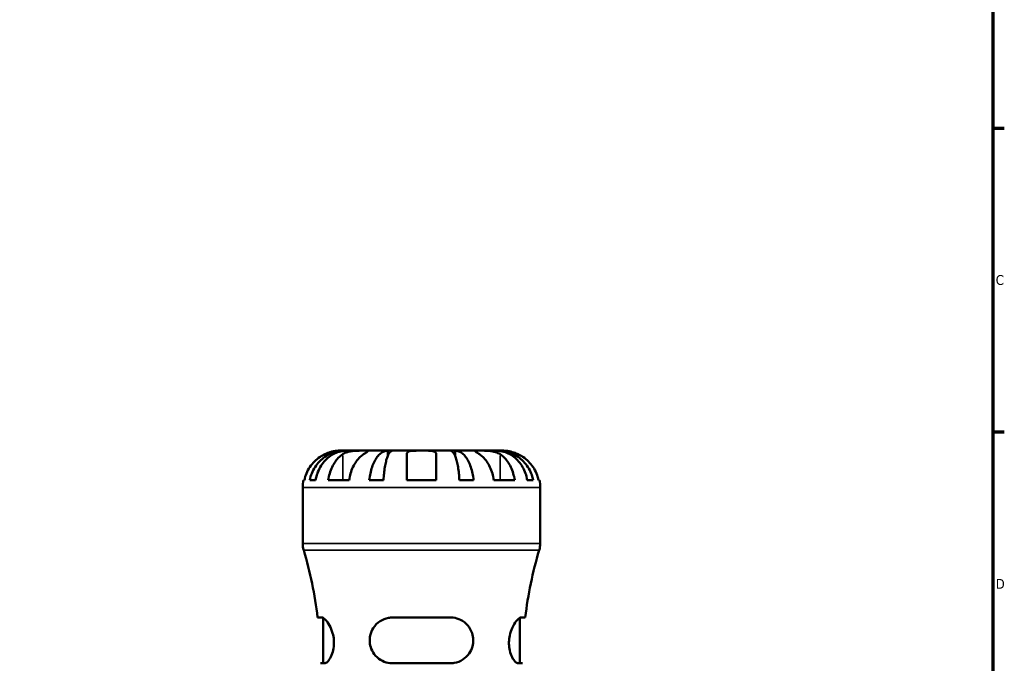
# Model space of a CAD drawing. Header units: millimetres. Extents: x 0 to 903, y 0 to 973.
# Tile 6 of 10: x 583 to 824, y 315 to 472. Entities that reach past the tile are written whole.
import ezdxf

# ---------------------------------------------------------------- set-up
doc = ezdxf.new("R2010")
doc.units = ezdxf.units.MM
for name, color, linetype, lineweight in [('Border (ANSI)', 7, 'Continuous', 70), ('Visible (ANSI)', 7, 'Continuous', 50), ('Visible Narrow (ANSI)', 7, 'Continuous', 35)]:
    doc.layers.add(name, color=color, linetype=linetype, lineweight=lineweight)
doc.styles.add('Note Text (ANSI)', font='tahoma.ttf')

# ---------------------------------------------------------------- blocks, each defined once
blk = doc.blocks.new('Borders Default Border')
at = {"layer": 'Border (ANSI)'}
for p, q in [((821, 445.5), (823.8, 445.5)), ((821, 371.25), (823.8, 371.25))]:
    blk.add_line(p, q, dxfattribs=at)
at = {"layer": 'Border (ANSI)', "flags": 128}
blk.add_lwpolyline([(20, 20), (20, 574), (821, 574), (821, 20), (20, 20)], dxfattribs=at)
at = {"layer": 'Border (ANSI)', "color": 5, "true_color": 0x0000ff, "char_height": 2.4, "attachment_point": 7, "style": 'Note Text (ANSI)'}
for s, insert in [('C', (821.71, 407.13)), ('D', (821.72, 332.93))]:
    blk.add_mtext(s, dxfattribs=dict(at, insert=insert))

msp = doc.modelspace()

# ---------------------------------------------------------------- linework, layer by layer
at = {"layer": 'Visible (ANSI)'}
for p, q in [((662.75, 366.68), (661.47, 366.68)), ((663.24, 366.68), (662.75, 366.68)), ((662.75, 366.68), (662.75, 366.66)), ((667.32, 366.68), (663.24, 366.68)), ((673.23, 366.68), (667.32, 366.68)), ((674.41, 366.68), (673.23, 366.68)), ((673.23, 366.68), (673.23, 365.35)), ((681.47, 366.68), (674.41, 366.68)), ((677.87, 359.48), (677.87, 365.8)), ((688.53, 366.68), (681.47, 366.68)), ((685.07, 365.8), (685.07, 359.48)), ((689.71, 366.68), (688.53, 366.68)), ((695.61, 366.68), (689.71, 366.68)), ((689.71, 366.68), (689.71, 365.35)), ((699.69, 366.68), (695.61, 366.68)), ((700.18, 366.68), (699.69, 366.68)), ((701.47, 366.68), (700.18, 366.68)), ((700.18, 366.68), (700.18, 366.66)), ((652.65, 359.48), (652.87, 359.48)), ((654.18, 359.48), (655.61, 359.48)), ((658.7, 359.48), (663.79, 359.48)), ((668.73, 359.48), (672.19, 359.48)), ((677.87, 359.48), (685.07, 359.48)), ((690.74, 359.48), (694.2, 359.48)), ((699.14, 359.48), (704.23, 359.48)), ((707.32, 359.48), (708.75, 359.48)), ((710.06, 359.48), (710.28, 359.48)), ((652.47, 344.01), (652.47, 357.68)), ((710.47, 344.01), (710.47, 357.68)), ((657.11, 325.91), (656.11, 325.91)), ((657.46, 314.71), (657.46, 325.81)), ((688.51, 325.91), (674.43, 325.91)), ((705.48, 314.71), (705.48, 325.81)), ((706.82, 325.91), (705.82, 325.91)), ((656.82, 314.71), (657.84, 314.71)), ((674.43, 314.71), (688.51, 314.71)), ((705.09, 314.71), (706.12, 314.71))]:
    msp.add_line(p, q, dxfattribs=at)
for centre, radius, start, end in [((661.47, 357.68), 9, 168.463, 180), ((701.47, 357.68), 9, 0, 11.537), ((658.27, 344.01), 5.8, 180, 196.5759), ((704.67, 344.01), 5.8, 343.4241, 0), ((557.94, 314.15), 98.88, 6.8308, 16.5759), ((804.99, 314.15), 98.88, 163.4241, 173.1692)]:
    msp.add_arc(centre, radius, start, end, dxfattribs=at)
for points, knots in [([(657.87, 365.8), (657.48, 365.62), (657.09, 365.4), (656.2, 364.81), (655.73, 364.42), (654.94, 363.64), (654.55, 363.17), (653.87, 362.16), (653.59, 361.62), (653.17, 360.61), (652.99, 360.05), (652.87, 359.48)], [4.427884, 4.427884, 4.427884, 4.427884, 4.5512464, 4.5512464, 4.7191329, 4.7191329, 4.8858696, 4.8858696, 5.0526063, 5.0526063, 5.2140047, 5.2140047, 5.2140047, 5.2140047]), ([(654.18, 359.48), (654.3, 360.05), (654.47, 360.62), (654.87, 361.63), (655.15, 362.17), (655.8, 363.18), (656.18, 363.64), (656.94, 364.43), (657.4, 364.82), (658.37, 365.49), (658.9, 365.78), (659.9, 366.2), (660.46, 366.39), (661.62, 366.62), (662.21, 366.68), (662.75, 366.68)], [0.170746, 0.170746, 0.170746, 0.170746, 0.33284, 0.33284, 0.499494, 0.499494, 0.666149, 0.666149, 0.833209, 0.833209, 1.000269, 1.000269, 1.167973, 1.167973, 1.335677, 1.335677, 1.335677, 1.335677]), ([(663.24, 366.68), (662.76, 366.68), (662.24, 366.62), (661.21, 366.39), (660.7, 366.2), (659.81, 365.78), (659.35, 365.49), (658.48, 364.82), (658.07, 364.43), (657.39, 363.64), (657.06, 363.18), (656.48, 362.17), (656.23, 361.63), (655.87, 360.62), (655.72, 360.05), (655.61, 359.48)], [4.014251, 4.014251, 4.014251, 4.014251, 4.181955, 4.181955, 4.349659, 4.349659, 4.516719, 4.516719, 4.683779, 4.683779, 4.850433, 4.850433, 5.017088, 5.017088, 5.179182, 5.179182, 5.179182, 5.179182]), ([(661.47, 366.68), (661.47, 366.68), (661.43, 366.68), (661.3, 366.68), (661.19, 366.67), (660.83, 366.65), (660.54, 366.62), (659.95, 366.52), (659.68, 366.46), (659.19, 366.32), (658.97, 366.25), (658.53, 366.09), (658.3, 366), (658.01, 365.87), (657.94, 365.83), (657.87, 365.8)], [-2.4991326, -2.4991326, -2.4991326, -2.4991326, -2.4150544, -2.4150544, -2.3238473, -2.3238473, -2.1841143, -2.1841143, -2.0867477, -2.0867477, -2.0144067, -2.0144067, -1.9399427, -1.9399427, -1.916375, -1.916375, -1.916375, -1.916375]), ([(658.7, 359.48), (658.79, 360.05), (658.91, 360.61), (659.21, 361.62), (659.41, 362.16), (659.89, 363.17), (660.16, 363.64), (660.72, 364.42), (661.06, 364.81), (661.68, 365.4), (661.96, 365.62), (662.23, 365.8)], [0.1707531, 0.1707531, 0.1707531, 0.1707531, 0.3321515, 0.3321515, 0.4988882, 0.4988882, 0.6656248, 0.6656248, 0.8335114, 0.8335114, 0.9568737, 0.9568737, 0.9568737, 0.9568737]), ([(662.23, 365.8), (662.32, 365.86), (662.42, 365.92), (662.69, 366.07), (662.89, 366.15), (663.32, 366.31), (663.55, 366.38), (664.13, 366.51), (664.48, 366.57), (665.29, 366.65), (665.73, 366.66), (666.59, 366.68), (666.99, 366.68), (667.32, 366.68)], [-0.5800481, -0.5800481, -0.5800481, -0.5800481, -0.5384523, -0.5384523, -0.4638379, -0.4638379, -0.3862639, -0.3862639, -0.2784027, -0.2784027, -0.1427791, -0.1427791, 0, 0, 0, 0]), ([(667.32, 365.8), (667.05, 365.62), (666.77, 365.4), (666.15, 364.81), (665.82, 364.42), (665.26, 363.64), (664.98, 363.17), (664.5, 362.16), (664.3, 361.62), (664, 360.61), (663.88, 360.05), (663.79, 359.48)], [4.4278842, 4.4278842, 4.4278842, 4.4278842, 4.5512465, 4.5512465, 4.7191331, 4.7191331, 4.8858697, 4.8858697, 5.0526064, 5.0526064, 5.2140048, 5.2140048, 5.2140048, 5.2140048]), ([(667.32, 366.68), (667.51, 366.68), (667.67, 366.68), (667.96, 366.68), (668.08, 366.67), (668.3, 366.66), (668.37, 366.64), (668.38, 366.57), (668.33, 366.51), (668.16, 366.37), (668.07, 366.3), (667.84, 366.15), (667.71, 366.06), (667.49, 365.91), (667.41, 365.86), (667.32, 365.8)], [0, 0, 0, 0, 0.0777495, 0.0777495, 0.1608191, 0.1608191, 0.277838, 0.277838, 0.3882896, 0.3882896, 0.4654296, 0.4654296, 0.5403543, 0.5403543, 0.579532, 0.579532, 0.579532, 0.579532]), ([(668.73, 359.48), (668.79, 360.05), (668.88, 360.62), (669.1, 361.63), (669.24, 362.17), (669.58, 363.18), (669.78, 363.64), (670.18, 364.43), (670.42, 364.82), (670.93, 365.49), (671.2, 365.78), (671.73, 366.2), (672.03, 366.39), (672.63, 366.62), (672.94, 366.68), (673.23, 366.68)], [0.170746, 0.170746, 0.170746, 0.170746, 0.33284, 0.33284, 0.499494, 0.499494, 0.666149, 0.666149, 0.833209, 0.833209, 1.000269, 1.000269, 1.167973, 1.167973, 1.335677, 1.335677, 1.335677, 1.335677]), ([(674.41, 366.68), (674.27, 366.68), (674.12, 366.62), (673.82, 366.39), (673.67, 366.2), (673.41, 365.78), (673.28, 365.49), (673.02, 364.82), (672.91, 364.43), (672.71, 363.64), (672.61, 363.18), (672.44, 362.17), (672.37, 361.63), (672.27, 360.62), (672.22, 360.05), (672.19, 359.48)], [4.014251, 4.014251, 4.014251, 4.014251, 4.181955, 4.181955, 4.349659, 4.349659, 4.516719, 4.516719, 4.683779, 4.683779, 4.850433, 4.850433, 5.017088, 5.017088, 5.179182, 5.179182, 5.179182, 5.179182]), ([(677.87, 365.8), (677.87, 365.87), (677.88, 365.93), (677.92, 366.08), (677.96, 366.16), (678.1, 366.31), (678.2, 366.38), (678.49, 366.51), (678.71, 366.57), (679.29, 366.65), (679.67, 366.66), (680.52, 366.68), (680.99, 366.68), (681.47, 366.68)], [-0.5764765, -0.5764765, -0.5764765, -0.5764765, -0.5296868, -0.5296868, -0.4605403, -0.4605403, -0.385624, -0.385624, -0.2773083, -0.2773083, -0.1425809, -0.1425809, 0, 0, 0, 0]), ([(681.47, 366.68), (681.75, 366.68), (682.03, 366.68), (682.59, 366.68), (682.88, 366.67), (683.56, 366.65), (683.92, 366.62), (684.42, 366.52), (684.59, 366.46), (684.82, 366.32), (684.9, 366.25), (685.01, 366.09), (685.05, 366), (685.06, 365.87), (685.07, 365.83), (685.07, 365.8)], [-2.4991326, -2.4991326, -2.4991326, -2.4991326, -2.4150544, -2.4150544, -2.3238473, -2.3238473, -2.1841143, -2.1841143, -2.0867477, -2.0867477, -2.0144067, -2.0144067, -1.9399427, -1.9399427, -1.916375, -1.916375, -1.916375, -1.916375]), ([(690.74, 359.48), (690.71, 360.05), (690.67, 360.62), (690.56, 361.63), (690.49, 362.17), (690.32, 363.18), (690.23, 363.64), (690.03, 364.43), (689.91, 364.82), (689.66, 365.49), (689.52, 365.78), (689.26, 366.2), (689.12, 366.39), (688.82, 366.62), (688.67, 366.68), (688.53, 366.68)], [0.170746, 0.170746, 0.170746, 0.170746, 0.33284, 0.33284, 0.499494, 0.499494, 0.666149, 0.666149, 0.833209, 0.833209, 1.000269, 1.000269, 1.167973, 1.167973, 1.335677, 1.335677, 1.335677, 1.335677]), ([(689.71, 366.68), (689.99, 366.68), (690.3, 366.62), (690.91, 366.39), (691.21, 366.2), (691.73, 365.78), (692, 365.49), (692.52, 364.82), (692.75, 364.43), (693.15, 363.64), (693.35, 363.18), (693.69, 362.17), (693.84, 361.63), (694.05, 360.62), (694.14, 360.05), (694.2, 359.48)], [4.014251, 4.014251, 4.014251, 4.014251, 4.181955, 4.181955, 4.349659, 4.349659, 4.516719, 4.516719, 4.683779, 4.683779, 4.850433, 4.850433, 5.017088, 5.017088, 5.179182, 5.179182, 5.179182, 5.179182]), ([(695.61, 365.8), (695.52, 365.86), (695.44, 365.92), (695.21, 366.07), (695.08, 366.15), (694.86, 366.31), (694.76, 366.38), (694.6, 366.51), (694.55, 366.57), (694.56, 366.65), (694.65, 366.66), (695.01, 366.68), (695.27, 366.68), (695.61, 366.68)], [-0.5800481, -0.5800481, -0.5800481, -0.5800481, -0.5384523, -0.5384523, -0.4638379, -0.4638379, -0.3862639, -0.3862639, -0.2784027, -0.2784027, -0.1427791, -0.1427791, 0, 0, 0, 0]), ([(695.61, 366.68), (695.79, 366.68), (695.99, 366.68), (696.45, 366.68), (696.7, 366.67), (697.32, 366.66), (697.71, 366.64), (698.46, 366.57), (698.82, 366.51), (699.41, 366.37), (699.64, 366.3), (700.06, 366.15), (700.26, 366.06), (700.53, 365.91), (700.62, 365.86), (700.7, 365.8)], [0, 0, 0, 0, 0.0777495, 0.0777495, 0.1608191, 0.1608191, 0.277838, 0.277838, 0.3882896, 0.3882896, 0.4654296, 0.4654296, 0.5403543, 0.5403543, 0.579532, 0.579532, 0.579532, 0.579532]), ([(699.14, 359.48), (699.06, 360.05), (698.93, 360.61), (698.63, 361.62), (698.43, 362.16), (697.95, 363.17), (697.68, 363.64), (697.12, 364.42), (696.78, 364.81), (696.16, 365.4), (695.88, 365.62), (695.61, 365.8)], [0.1707531, 0.1707531, 0.1707531, 0.1707531, 0.3321515, 0.3321515, 0.4988882, 0.4988882, 0.6656248, 0.6656248, 0.8335114, 0.8335114, 0.9568737, 0.9568737, 0.9568737, 0.9568737]), ([(707.32, 359.48), (707.22, 360.05), (707.06, 360.62), (706.7, 361.63), (706.46, 362.17), (705.88, 363.18), (705.54, 363.64), (704.86, 364.43), (704.46, 364.82), (703.59, 365.49), (703.12, 365.78), (702.23, 366.2), (701.73, 366.39), (700.7, 366.62), (700.17, 366.68), (699.69, 366.68)], [0.170746, 0.170746, 0.170746, 0.170746, 0.33284, 0.33284, 0.499494, 0.499494, 0.666149, 0.666149, 0.833209, 0.833209, 1.000269, 1.000269, 1.167973, 1.167973, 1.335677, 1.335677, 1.335677, 1.335677]), ([(700.18, 366.68), (700.72, 366.68), (701.31, 366.62), (702.47, 366.39), (703.04, 366.2), (704.03, 365.78), (704.56, 365.49), (705.54, 364.82), (705.99, 364.43), (706.75, 363.64), (707.13, 363.18), (707.78, 362.17), (708.06, 361.63), (708.46, 360.62), (708.64, 360.05), (708.75, 359.48)], [4.014251, 4.014251, 4.014251, 4.014251, 4.181955, 4.181955, 4.349659, 4.349659, 4.516719, 4.516719, 4.683779, 4.683779, 4.850433, 4.850433, 5.017088, 5.017088, 5.179182, 5.179182, 5.179182, 5.179182]), ([(700.7, 365.8), (700.97, 365.62), (701.25, 365.4), (701.88, 364.81), (702.21, 364.42), (702.77, 363.64), (703.05, 363.17), (703.52, 362.16), (703.72, 361.62), (704.02, 360.61), (704.15, 360.05), (704.23, 359.48)], [4.4278842, 4.4278842, 4.4278842, 4.4278842, 4.5512465, 4.5512465, 4.7191331, 4.7191331, 4.8858697, 4.8858697, 5.0526064, 5.0526064, 5.2140048, 5.2140048, 5.2140048, 5.2140048]), ([(705.07, 365.8), (704.92, 365.87), (704.78, 365.93), (704.42, 366.08), (704.21, 366.16), (703.76, 366.31), (703.54, 366.38), (703.01, 366.51), (702.73, 366.57), (702.17, 366.65), (701.92, 366.66), (701.56, 366.68), (701.47, 366.68), (701.47, 366.68)], [-0.5764765, -0.5764765, -0.5764765, -0.5764765, -0.5296868, -0.5296868, -0.4605403, -0.4605403, -0.385624, -0.385624, -0.2773083, -0.2773083, -0.1425809, -0.1425809, 0, 0, 0, 0]), ([(710.06, 359.48), (709.94, 360.05), (709.76, 360.61), (709.34, 361.62), (709.06, 362.16), (708.38, 363.17), (707.99, 363.64), (707.2, 364.42), (706.73, 364.81), (705.85, 365.4), (705.45, 365.62), (705.07, 365.8)], [0.1707531, 0.1707531, 0.1707531, 0.1707531, 0.3321515, 0.3321515, 0.4988882, 0.4988882, 0.6656248, 0.6656248, 0.8335114, 0.8335114, 0.9568737, 0.9568737, 0.9568737, 0.9568737]), ([(657.11, 325.91), (657.18, 325.91), (657.25, 325.9), (657.54, 325.79), (657.78, 325.61), (658.36, 325), (658.7, 324.53), (659.3, 323.42), (659.57, 322.78), (659.92, 321.54), (660.03, 320.98), (660.12, 319.86), (660.11, 319.33), (659.99, 318.21), (659.86, 317.64), (659.49, 316.53), (659.23, 316.02), (658.69, 315.21), (658.4, 314.92), (658.04, 314.74), (657.94, 314.71), (657.84, 314.71)], [-1.976188, -1.976188, -1.976188, -1.976188, -1.9026, -1.9026, -1.703331, -1.703331, -1.456641, -1.456641, -1.225461, -1.225461, -1.050031, -1.050031, -0.88783, -0.88783, -0.698106, -0.698106, -0.466977, -0.466977, -0.223392, -0.223392, -0.123423, -0.123423, -0.123423, -0.123423]), ([(674.43, 314.71), (674.22, 314.71), (674.01, 314.72), (673.15, 314.82), (672.52, 315.01), (671.31, 315.6), (670.74, 316.04), (669.82, 317.06), (669.46, 317.64), (669.01, 318.78), (668.89, 319.32), (668.8, 320.42), (668.84, 320.97), (669.1, 322.16), (669.36, 322.78), (670.13, 324), (670.7, 324.57), (671.97, 325.4), (672.66, 325.68), (673.74, 325.88), (674.08, 325.91), (674.43, 325.91)], [-1.957607, -1.957607, -1.957607, -1.957607, -1.891613, -1.891613, -1.685849, -1.685849, -1.45918, -1.45918, -1.251362, -1.251362, -1.084707, -1.084707, -0.918346, -0.918346, -0.710133, -0.710133, -0.453403, -0.453403, -0.214469, -0.214469, -0.105699, -0.105699, -0.105699, -0.105699]), ([(688.51, 325.91), (688.74, 325.91), (688.97, 325.9), (689.83, 325.79), (690.43, 325.61), (691.66, 325), (692.26, 324.53), (693.22, 323.42), (693.59, 322.78), (694, 321.54), (694.1, 320.98), (694.11, 319.86), (694.04, 319.33), (693.73, 318.21), (693.47, 317.64), (692.7, 316.53), (692.17, 316.02), (690.93, 315.21), (690.21, 314.92), (689.14, 314.74), (688.82, 314.71), (688.51, 314.71)], [-1.976188, -1.976188, -1.976188, -1.976188, -1.9026, -1.9026, -1.703331, -1.703331, -1.456641, -1.456641, -1.225461, -1.225461, -1.050031, -1.050031, -0.88783, -0.88783, -0.698106, -0.698106, -0.466977, -0.466977, -0.223392, -0.223392, -0.123423, -0.123423, -0.123423, -0.123423]), ([(705.09, 314.71), (705.03, 314.71), (704.96, 314.72), (704.68, 314.82), (704.45, 315.01), (703.95, 315.6), (703.68, 316.04), (703.24, 317.06), (703.06, 317.64), (702.86, 318.78), (702.82, 319.32), (702.84, 320.42), (702.91, 320.97), (703.16, 322.16), (703.37, 322.78), (703.91, 324), (704.26, 324.57), (704.92, 325.4), (705.22, 325.68), (705.61, 325.88), (705.72, 325.91), (705.82, 325.91)], [-1.957607, -1.957607, -1.957607, -1.957607, -1.891613, -1.891613, -1.685849, -1.685849, -1.45918, -1.45918, -1.251362, -1.251362, -1.084707, -1.084707, -0.918346, -0.918346, -0.710133, -0.710133, -0.453403, -0.453403, -0.214469, -0.214469, -0.105699, -0.105699, -0.105699, -0.105699])]:
    msp.add_open_spline(points, degree=3, knots=knots, dxfattribs=at)
at = {"layer": 'Visible Narrow (ANSI)'}
for p, q in [((662.23, 365.49), (662.23, 359.79)), ((700.7, 365.49), (700.7, 359.79)), ((710.11, 357.68), (652.82, 357.68)), ((652.82, 344.01), (710.11, 344.01)), ((709.87, 342.36), (653.06, 342.36))]:
    msp.add_line(p, q, dxfattribs=at)

# ---------------------------------------------------------------- block references
msp.add_blockref('Borders Default Border', (0, 0))

doc.saveas('drawing.dxf')
